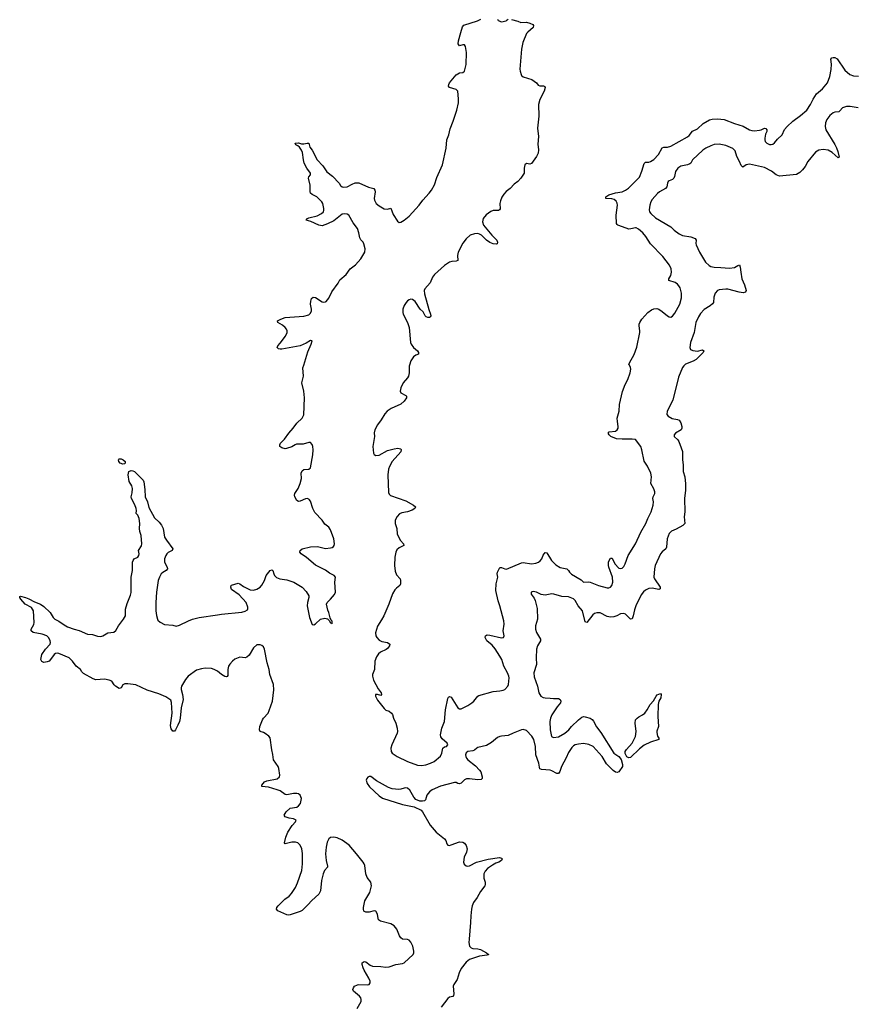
# Model space of a CAD drawing. Header units: inches. Extents: x 1839294 to 1929364, y 762242 to 909984.
# Tile 45 of 76: x 1887641 to 1897613, y 832375 to 844122. Entities that reach past the tile are written whole.
import ezdxf

# ---------------------------------------------------------------- set-up
doc = ezdxf.new("R2010")
doc.units = ezdxf.units.IN
doc.header["$MEASUREMENT"] = 0
for name, color, linetype in [('B8883', 7, 'Continuous'), ('B8893', 7, 'Continuous'), ('B8894', 7, 'Continuous')]:
    doc.layers.add(name, color=color, linetype=linetype)

msp = doc.modelspace()

# ---------------------------------------------------------------- linework, layer by layer
at = {"layer": 'B8883', "color": 6, "elevation": 500}
msp.add_lwpolyline([(1888870, 838818), (1888841, 838830), (1888824, 838850), (1888819, 838870), (1888823, 838877), (1888830, 838883), (1888850, 838882), (1888875, 838870), (1888898, 838850), (1888901, 838830), (1888890, 838823)], close=True, dxfattribs=at)
msp.add_lwpolyline([(1890000, 836348), (1889994, 836354), (1889963, 836370), (1889930, 836380), (1889854, 836386), (1889810, 836379), (1889750, 836361), (1889652, 836290), (1889620, 836250), (1889570, 836170), (1889566, 836150), (1889568, 836130), (1889585, 836070), (1889590, 836010), (1889566, 835910), (1889556, 835790), (1889547, 835750), (1889530, 835706), (1889500, 835650), (1889490, 835633), (1889470, 835633), (1889450, 835661), (1889442, 835702), (1889459, 835850), (1889454, 835974), (1889443, 836003), (1889433, 836013), (1889383, 836043), (1889300, 836080), (1889163, 836123), (1889026, 836186), (1888930, 836198), (1888897, 836197), (1888872, 836188), (1888850, 836149), (1888830, 836142), (1888784, 836170), (1888767, 836187), (1888740, 836230), (1888710, 836244), (1888654, 836254), (1888550, 836247), (1888516, 836256), (1888403, 836323), (1888383, 836343), (1888365, 836370), (1888315, 836410), (1888270, 836468), (1888230, 836510), (1888110, 836559), (1888090, 836563), (1888070, 836561), (1888051, 836550), (1888010, 836490), (1887992, 836470), (1887970, 836459), (1887930, 836454), (1887905, 836465), (1887892, 836490), (1887907, 836550), (1887947, 836610), (1888004, 836670), (1888009, 836690), (1888006, 836710), (1887988, 836748), (1887963, 836770), (1887910, 836790), (1887802, 836810), (1887779, 836830), (1887777, 836850), (1887810, 836906), (1887815, 836930), (1887804, 837070), (1887780, 837110), (1887707, 837150), (1887655, 837210), (1887641, 837230), (1887641, 837239), (1887650, 837246), (1887711, 837230), (1887750, 837214), (1887818, 837178), (1887890, 837150), (1887930, 837122), (1888004, 837050), (1888041, 836990), (1888062, 836970), (1888110, 836946), (1888170, 836901), (1888210, 836878), (1888290, 836850), (1888350, 836836), (1888450, 836791), (1888510, 836787), (1888568, 836768), (1888610, 836765), (1888635, 836770), (1888694, 836806), (1888764, 836816), (1888787, 836833), (1888821, 836890), (1888881, 836970), (1888902, 837010), (1888904, 837090), (1888924, 837156), (1888965, 837255), (1888973, 837287), (1888970, 837470), (1888986, 837550), (1888989, 837651), (1888994, 837670), (1889008, 837690), (1889050, 837709), (1889064, 837730), (1889067, 837750), (1889060, 837790), (1889094, 837846), (1889099, 837870), (1889091, 837970), (1889076, 838016), (1889070, 838050), (1889073, 838110), (1889065, 838170), (1889050, 838210), (1889029, 838230), (1889034, 838266), (1889031, 838290), (1889015, 838335), (1888977, 838410), (1888972, 838430), (1888984, 838476), (1888987, 838530), (1888980, 838560), (1888949, 838611), (1888937, 838690), (1888942, 838730), (1888970, 838743), (1888990, 838741), (1889010, 838730), (1889116, 838630), (1889124, 838610), (1889135, 838515), (1889137, 838430), (1889166, 838370), (1889184, 838304), (1889250, 838178), (1889307, 838127), (1889334, 838090), (1889352, 838050), (1889370, 837948), (1889391, 837911), (1889468, 837810), (1889461, 837790), (1889414, 837766), (1889396, 837750), (1889384, 837730), (1889370, 837690), (1889370, 837650), (1889401, 837590), (1889405, 837570), (1889390, 837550), (1889350, 837528), (1889330, 837509), (1889308, 837472), (1889294, 837430), (1889275, 837290), (1889267, 837170), (1889267, 837070), (1889274, 837014), (1889285, 836970), (1889290, 836959), (1889316, 836936), (1889370, 836905), (1889470, 836899), (1889510, 836888), (1889550, 836897), (1889655, 836950), (1889705, 836970), (1889784, 836990), (1890000, 837023)], dxfattribs=at)
at = {"layer": 'B8893', "color": 6, "elevation": 500}
for points in [[(1890000, 837023), (1890049, 837030), (1890290, 837055), (1890333, 837067), (1890358, 837082), (1890365, 837095), (1890365, 837115), (1890345, 837170), (1890259, 837259), (1890170, 837325), (1890160, 837350), (1890164, 837370), (1890170, 837376), (1890250, 837398), (1890270, 837390), (1890310, 837361), (1890390, 837318), (1890430, 837317), (1890470, 837327), (1890510, 837353), (1890530, 837375), (1890561, 837430), (1890583, 837490), (1890630, 837551), (1890650, 837560), (1890661, 837550), (1890672, 837510), (1890683, 837490), (1890707, 837467), (1890747, 837450), (1890830, 837438), (1890912, 837412), (1891012, 837352), (1891060, 837300), (1891091, 837250), (1891093, 837227), (1891074, 837170), (1891073, 837130), (1891100, 836990), (1891130, 836907), (1891150, 836903), (1891170, 836913), (1891230, 836968), (1891283, 836983), (1891314, 836974), (1891335, 836955), (1891350, 836925), (1891362, 836922), (1891370, 836914), (1891370, 836946), (1891358, 836958), (1891346, 836986), (1891332, 837050), (1891319, 837079), (1891302, 837150), (1891310, 837170), (1891351, 837209), (1891397, 837263), (1891411, 837290), (1891403, 837410), (1891410, 837470), (1891395, 837490), (1891338, 837518), (1891290, 837556), (1891170, 837615), (1891065, 837705), (1891000, 837750), (1890984, 837770), (1890989, 837790), (1891011, 837809), (1891110, 837834), (1891195, 837835), (1891290, 837813), (1891350, 837820), (1891370, 837826), (1891384, 837836), (1891394, 837850), (1891398, 837870), (1891390, 837930), (1891350, 838037), (1891330, 838068), (1891284, 838104), (1891250, 838150), (1891162, 838242), (1891139, 838290), (1891110, 838376), (1891096, 838396), (1891090, 838403), (1891070, 838409), (1891050, 838406), (1890990, 838379), (1890970, 838375), (1890950, 838385), (1890925, 838430), (1890921, 838450), (1890926, 838470), (1890963, 838530), (1890988, 838590), (1891003, 838650), (1891002, 838710), (1891010, 838740), (1891030, 838755), (1891090, 838760), (1891110, 838775), (1891139, 838930), (1891144, 838990), (1891139, 839030), (1891130, 839055), (1891110, 839076), (1891090, 839076), (1891023, 839057), (1890944, 839056), (1890929, 839051), (1890890, 839026), (1890825, 839005), (1890810, 839004), (1890770, 839016), (1890746, 839030), (1890744, 839050), (1890755, 839070), (1890803, 839117), (1890851, 839190), (1890904, 839250), (1890949, 839310), (1891012, 839370), (1891033, 839407), (1891039, 839610), (1891030, 839690), (1891007, 839790), (1891027, 839870), (1891021, 839970), (1891030, 840000)], [(1895574, 840000), (1895566, 839994), (1895549, 839971), (1895502, 839858), (1895436, 839584), (1895366, 839450), (1895365, 839410), (1895381, 839390), (1895426, 839366), (1895490, 839353), (1895510, 839345), (1895530, 839313), (1895541, 839270), (1895543, 839250), (1895534, 839230), (1895469, 839191), (1895450, 839170), (1895453, 839150), (1895497, 839110), (1895508, 839090), (1895536, 839016), (1895549, 838969), (1895552, 838872), (1895560, 838810), (1895558, 838730), (1895578, 838670), (1895586, 838586), (1895587, 838510), (1895576, 838410), (1895577, 838250), (1895571, 838190), (1895577, 838110), (1895554, 838086), (1895476, 838044), (1895419, 838021), (1895390, 837990), (1895368, 837930), (1895360, 837830), (1895353, 837810), (1895310, 837775), (1895289, 837751), (1895225, 837610), (1895215, 837570), (1895209, 837470), (1895217, 837450), (1895283, 837350), (1895283, 837330), (1895270, 837323), (1895190, 837339), (1895150, 837336), (1895110, 837316), (1895085, 837295), (1895059, 837261), (1894993, 837130), (1894978, 837082), (1894964, 837010), (1894950, 836975), (1894930, 836969), (1894870, 837030), (1894850, 837036), (1894810, 837032), (1894767, 837010), (1894730, 836997), (1894690, 836993), (1894650, 837003), (1894570, 837044), (1894530, 837047), (1894502, 837038), (1894479, 837021), (1894410, 836929), (1894390, 836937), (1894357, 837070), (1894307, 837130), (1894271, 837191), (1894250, 837211), (1894190, 837235), (1894110, 837242), (1894017, 837270), (1893990, 837271), (1893910, 837256), (1893866, 837266), (1893810, 837292), (1893790, 837297), (1893770, 837298), (1893746, 837290), (1893744, 837270), (1893780, 837220), (1893794, 837194), (1893817, 837097), (1893819, 836970), (1893795, 836890), (1893796, 836850), (1893809, 836809), (1893857, 836730), (1893858, 836710), (1893822, 836650), (1893807, 836610), (1893804, 836510), (1893807, 836430), (1893778, 836330), (1893781, 836281), (1893820, 836170), (1893836, 836090), (1893861, 836050), (1893890, 836035), (1893910, 836031), (1893970, 836029), (1894010, 836022), (1894070, 836023), (1894092, 836010), (1894100, 835990), (1894093, 835970), (1894056, 835924), (1893993, 835830), (1893974, 835790), (1893968, 835750), (1893971, 835650), (1893989, 835569), (1894010, 835557), (1894070, 835565), (1894145, 835610), (1894194, 835650), (1894227, 835690), (1894308, 835770), (1894350, 835802), (1894370, 835809), (1894390, 835806), (1894450, 835787), (1894473, 835773), (1894490, 835753), (1894525, 835685), (1894576, 835616), (1894733, 835373), (1894754, 835354), (1894792, 835332), (1894817, 835297), (1894836, 835236), (1894835, 835210), (1894790, 835147), (1894770, 835140), (1894750, 835145), (1894724, 835164), (1894664, 835224), (1894645, 835245), (1894591, 835330), (1894484, 835450), (1894434, 835474), (1894370, 835485), (1894310, 835479), (1894271, 835469), (1894250, 835458), (1894230, 835439), (1894190, 835377), (1894164, 835316), (1894107, 835213), (1894088, 835152), (1894070, 835129), (1894050, 835128), (1893990, 835162), (1893970, 835169), (1893870, 835178), (1893850, 835185), (1893843, 835203), (1893838, 835250), (1893802, 835350), (1893796, 835450), (1893775, 835535), (1893752, 835572), (1893690, 835643), (1893650, 835652), (1893629, 835649), (1893530, 835611), (1893470, 835581), (1893390, 835574), (1893370, 835568), (1893344, 835556), (1893270, 835499), (1893210, 835461), (1893110, 835438), (1893095, 835430), (1893070, 835405), (1893050, 835399), (1892990, 835392), (1892970, 835375), (1892963, 835350), (1892966, 835330), (1892973, 835310), (1892988, 835290), (1893079, 835219), (1893130, 835170), (1893145, 835150), (1893161, 835090), (1893161, 835070), (1893150, 835056), (1893109, 835051), (1893010, 835066), (1892974, 835066), (1892950, 835054), (1892910, 835015), (1892890, 835006), (1892870, 835010), (1892850, 835021), (1892830, 835023), (1892664, 834976), (1892565, 834935), (1892531, 834910), (1892501, 834870), (1892484, 834816), (1892470, 834803), (1892450, 834797), (1892418, 834798), (1892370, 834818), (1892346, 834846), (1892298, 834930), (1892270, 834953), (1892250, 834957), (1892230, 834955), (1892190, 834940), (1892164, 834936), (1892085, 834945), (1892042, 834962), (1891899, 835039), (1891830, 835091), (1891810, 835092), (1891795, 835085), (1891782, 835070), (1891776, 835050), (1891787, 835010), (1891814, 834970), (1891930, 834862), (1891970, 834836), (1892210, 834760), (1892350, 834729), (1892432, 834690), (1892450, 834670), (1892541, 834510), (1892610, 834427), (1892710, 834349), (1892725, 834330), (1892737, 834290), (1892750, 834272), (1892770, 834270), (1892790, 834276), (1892890, 834312), (1892930, 834310), (1892950, 834297), (1892971, 834270), (1892983, 834230), (1892973, 834190), (1892947, 834130), (1892936, 834070), (1892945, 834045), (1892968, 834028), (1892990, 834024), (1893010, 834027), (1893091, 834069), (1893230, 834107), (1893366, 834126), (1893390, 834120), (1893399, 834110), (1893392, 834090), (1893360, 834070), (1893323, 834057), (1893284, 834036), (1893225, 833995), (1893197, 833963), (1893181, 833930), (1893179, 833910), (1893181, 833881), (1893195, 833830), (1893196, 833804), (1893190, 833790), (1893140, 833720), (1893102, 833650), (1893058, 833590), (1893040, 833550), (1893032, 833510), (1893024, 833430), (1893022, 833350), (1893003, 833150), (1893002, 833110), (1893008, 833070), (1893030, 833047), (1893050, 833041), (1893110, 833038), (1893141, 833030), (1893210, 832990), (1893234, 832970), (1893234, 832966), (1893220, 832960), (1893130, 832948), (1893010, 832908), (1892970, 832879), (1892910, 832800), (1892884, 832750), (1892863, 832670), (1892822, 832610), (1892815, 832590), (1892821, 832499), (1892819, 832481), (1892811, 832469), (1892770, 832458), (1892750, 832443), (1892670, 832340)], [(1892293, 840000), (1892290, 839990), (1892288, 839910), (1892279, 839870), (1892270, 839849), (1892217, 839790), (1892190, 839729), (1892182, 839690), (1892190, 839671), (1892250, 839640), (1892259, 839630), (1892257, 839610), (1892230, 839570), (1892190, 839535), (1892075, 839485), (1892028, 839452), (1891999, 839421), (1891956, 839350), (1891910, 839290), (1891878, 839230), (1891873, 839193), (1891876, 839150), (1891857, 839030), (1891865, 838950), (1891870, 838935), (1891890, 838921), (1891930, 838927), (1892030, 838982), (1892110, 839004), (1892154, 839010), (1892184, 839004), (1892195, 838995), (1892190, 838965), (1892088, 838852), (1892053, 838790), (1892042, 838758), (1892033, 838690), (1892042, 838482), (1892050, 838462), (1892066, 838446), (1892250, 838382), (1892339, 838330), (1892363, 838310), (1892357, 838290), (1892323, 838270), (1892270, 838252), (1892200, 838240), (1892173, 838227), (1892144, 838196), (1892123, 838150), (1892123, 838110), (1892140, 838050), (1892146, 837986), (1892187, 837907), (1892221, 837870), (1892225, 837850), (1892170, 837821), (1892142, 837798), (1892129, 837770), (1892119, 837710), (1892112, 837610), (1892121, 837541), (1892138, 837498), (1892182, 837450), (1892186, 837430), (1892184, 837390), (1892177, 837370), (1892139, 837341), (1892119, 837321), (1892089, 837271), (1892047, 837150), (1891985, 837010), (1891959, 836961), (1891910, 836885), (1891887, 836807), (1891890, 836770), (1891902, 836750), (1891930, 836720), (1891963, 836703), (1892032, 836690), (1892060, 836670), (1892055, 836650), (1892030, 836618), (1892013, 836607), (1891945, 836575), (1891923, 836557), (1891900, 836520), (1891878, 836470), (1891874, 836370), (1891853, 836310), (1891850, 836290), (1891863, 836243), (1891920, 836140), (1891955, 836090), (1891960, 836070), (1891950, 836058), (1891910, 836071), (1891888, 836072), (1891887, 836050), (1891910, 836005), (1891990, 835902), (1892010, 835884), (1892052, 835872), (1892079, 835850), (1892091, 835831), (1892100, 835790), (1892128, 835730), (1892147, 835670), (1892151, 835630), (1892146, 835610), (1892082, 835470), (1892069, 835430), (1892073, 835390), (1892086, 835370), (1892144, 835330), (1892270, 835270), (1892390, 835226), (1892438, 835222), (1892489, 835231), (1892545, 835250), (1892588, 835272), (1892664, 835336), (1892679, 835370), (1892691, 835429), (1892710, 835445), (1892736, 835450), (1892752, 835470), (1892741, 835490), (1892682, 835542), (1892667, 835567), (1892662, 835590), (1892680, 835670), (1892710, 835750), (1892721, 835890), (1892750, 836023), (1892760, 836040), (1892770, 836048), (1892790, 836039), (1892870, 835910), (1892890, 835899), (1892910, 835900), (1892990, 835941), (1893035, 835970), (1893059, 835990), (1893108, 836050), (1893122, 836058), (1893290, 836106), (1893370, 836113), (1893410, 836121), (1893430, 836132), (1893465, 836170), (1893473, 836190), (1893480, 836230), (1893481, 836270), (1893478, 836290), (1893464, 836330), (1893418, 836410), (1893394, 836490), (1893372, 836530), (1893315, 836615), (1893278, 836658), (1893217, 836710), (1893197, 836750), (1893200, 836770), (1893210, 836779), (1893219, 836781), (1893250, 836779), (1893390, 836746), (1893415, 836750), (1893424, 836770), (1893411, 836831), (1893421, 836910), (1893418, 836950), (1893370, 837130), (1893350, 837190), (1893322, 837310), (1893329, 837391), (1893349, 837470), (1893341, 837510), (1893343, 837530), (1893370, 837586), (1893390, 837587), (1893429, 837569), (1893450, 837568), (1893630, 837643), (1893650, 837646), (1893750, 837632), (1893802, 837638), (1893831, 837649), (1893854, 837666), (1893872, 837690), (1893890, 837733), (1893910, 837764), (1893930, 837763), (1893986, 837670), (1894038, 837618), (1894090, 837587), (1894170, 837569), (1894192, 837552), (1894204, 837530), (1894225, 837505), (1894340, 837440), (1894370, 837412), (1894430, 837414), (1894450, 837410), (1894550, 837370), (1894650, 837343), (1894670, 837344), (1894690, 837352), (1894706, 837370), (1894720, 837410), (1894715, 837470), (1894670, 837590), (1894667, 837610), (1894668, 837652), (1894690, 837699), (1894710, 837697), (1894743, 837630), (1894790, 837580), (1894810, 837574), (1894830, 837579), (1894850, 837597), (1894868, 837630), (1894903, 837730), (1894990, 837870), (1895053, 838007), (1895113, 838110), (1895136, 838170), (1895175, 838250), (1895200, 838330), (1895203, 838370), (1895197, 838410), (1895201, 838430), (1895219, 838470), (1895220, 838490), (1895210, 838523), (1895173, 838590), (1895179, 838670), (1895172, 838710), (1895135, 838795), (1895095, 838855), (1895067, 838990), (1895053, 839030), (1894990, 839112), (1894950, 839119), (1894830, 839116), (1894763, 839123), (1894697, 839150), (1894675, 839170), (1894664, 839190), (1894676, 839204), (1894750, 839213), (1894772, 839228), (1894783, 839250), (1894785, 839270), (1894774, 839330), (1894771, 839370), (1894794, 839450), (1894801, 839530), (1894834, 839686), (1894865, 839770), (1894900, 839830), (1894926, 839910), (1894934, 839954), (1894931, 839971), (1894917, 840000)], [(1891670, 832323), (1891715, 832410), (1891717, 832430), (1891711, 832450), (1891697, 832470), (1891623, 832530), (1891618, 832550), (1891624, 832570), (1891638, 832590), (1891673, 832607), (1891690, 832612), (1891794, 832606), (1891810, 832610), (1891824, 832630), (1891823, 832650), (1891808, 832688), (1891750, 832783), (1891738, 832810), (1891730, 832848), (1891730, 832871), (1891750, 832886), (1891770, 832880), (1891822, 832842), (1891850, 832831), (1891950, 832826), (1892010, 832816), (1892050, 832821), (1892130, 832849), (1892210, 832863), (1892230, 832871), (1892336, 832970), (1892345, 832990), (1892346, 833010), (1892333, 833070), (1892310, 833117), (1892290, 833138), (1892270, 833146), (1892210, 833152), (1892190, 833166), (1892172, 833192), (1892141, 833270), (1892110, 833310), (1892070, 833334), (1891948, 833368), (1891924, 833384), (1891917, 833397), (1891910, 833450), (1891890, 833487), (1891870, 833490), (1891810, 833474), (1891790, 833473), (1891770, 833474), (1891747, 833487), (1891742, 833510), (1891743, 833530), (1891760, 833610), (1891821, 833710), (1891839, 833790), (1891830, 833830), (1891788, 833888), (1891770, 833930), (1891760, 834030), (1891753, 834050), (1891738, 834070), (1891661, 834170), (1891573, 834273), (1891490, 834331), (1891430, 834359), (1891390, 834367), (1891350, 834364), (1891330, 834349), (1891311, 834310), (1891297, 834250), (1891292, 834168), (1891298, 834090), (1891316, 834024), (1891313, 834010), (1891279, 833970), (1891262, 833930), (1891242, 833850), (1891231, 833730), (1891211, 833689), (1891127, 833613), (1891080, 833560), (1891010, 833495), (1890990, 833482), (1890930, 833461), (1890870, 833442), (1890850, 833440), (1890830, 833443), (1890721, 833490), (1890704, 833510), (1890710, 833530), (1890724, 833550), (1890806, 833630), (1890856, 833664), (1890884, 833696), (1890932, 833770), (1890956, 833824), (1891007, 833973), (1891016, 834050), (1891014, 834174), (1891008, 834230), (1890990, 834275), (1890962, 834302), (1890931, 834311), (1890890, 834310), (1890810, 834290), (1890803, 834303), (1890819, 834370), (1890841, 834430), (1890891, 834509), (1890934, 834550), (1890939, 834570), (1890910, 834588), (1890855, 834595), (1890810, 834610), (1890799, 834630), (1890822, 834670), (1890867, 834713), (1890950, 834728), (1890970, 834743), (1890991, 834770), (1891002, 834810), (1891003, 834830), (1890990, 834870), (1890970, 834884), (1890948, 834890), (1890910, 834891), (1890830, 834874), (1890810, 834879), (1890750, 834920), (1890715, 834935), (1890610, 834964), (1890532, 834972), (1890530, 834990), (1890562, 835030), (1890590, 835042), (1890714, 835066), (1890740, 835090), (1890744, 835110), (1890732, 835188), (1890724, 835210), (1890669, 835290), (1890663, 835357), (1890651, 835410), (1890632, 835552), (1890615, 835575), (1890570, 835607), (1890550, 835619), (1890511, 835631), (1890503, 835650), (1890505, 835690), (1890538, 835770), (1890550, 835790), (1890605, 835850), (1890620, 835880), (1890656, 835990), (1890675, 836125), (1890669, 836190), (1890625, 836310), (1890617, 836370), (1890593, 836450), (1890561, 836610), (1890550, 836640), (1890530, 836656), (1890510, 836665), (1890470, 836663), (1890430, 836628), (1890378, 836542), (1890350, 836516), (1890330, 836510), (1890270, 836517), (1890210, 836491), (1890180, 836470), (1890147, 836433), (1890132, 836410), (1890125, 836370), (1890124, 836296), (1890116, 836284), (1890110, 836282), (1890090, 836287), (1890050, 836308), (1890000, 836348)]]:
    msp.add_lwpolyline(points, dxfattribs=at)
msp.add_lwpolyline([(1894910, 835314), (1894886, 835326), (1894867, 835367), (1894867, 835390), (1894884, 835416), (1894950, 835490), (1894989, 835570), (1894998, 835630), (1894987, 835730), (1894992, 835768), (1895010, 835790), (1895030, 835805), (1895073, 835827), (1895103, 835850), (1895131, 835889), (1895164, 835950), (1895206, 835994), (1895237, 836050), (1895250, 836066), (1895290, 836081), (1895297, 836070), (1895293, 836033), (1895270, 835990), (1895259, 835950), (1895257, 835810), (1895263, 835690), (1895245, 835635), (1895243, 835617), (1895254, 835574), (1895268, 835550), (1895267, 835533), (1895170, 835502), (1895094, 835466), (1895039, 835421), (1894930, 835320)], close=True, dxfattribs=at)
at = {"layer": 'B8894', "color": 6, "elevation": 500}
for points in [[(1891030, 840000), (1891080, 840160), (1891120, 840250), (1891131, 840290), (1891110, 840294), (1891059, 840261), (1890989, 840231), (1890770, 840192), (1890750, 840190), (1890730, 840194), (1890712, 840210), (1890720, 840230), (1890750, 840261), (1890813, 840347), (1890832, 840390), (1890832, 840410), (1890826, 840430), (1890811, 840451), (1890778, 840478), (1890721, 840510), (1890718, 840530), (1890756, 840550), (1890810, 840570), (1891030, 840586), (1891090, 840602), (1891110, 840620), (1891122, 840650), (1891123, 840670), (1891113, 840730), (1891115, 840765), (1891125, 840795), (1891145, 840810), (1891170, 840806), (1891250, 840758), (1891268, 840752), (1891290, 840756), (1891298, 840762), (1891330, 840799), (1891366, 840874), (1891442, 840978), (1891463, 841017), (1891536, 841084), (1891584, 841150), (1891650, 841197), (1891713, 841270), (1891759, 841350), (1891763, 841390), (1891748, 841450), (1891738, 841470), (1891714, 841494), (1891700, 841520), (1891690, 841578), (1891672, 841630), (1891619, 841699), (1891570, 841790), (1891550, 841803), (1891513, 841807), (1891490, 841802), (1891390, 841722), (1891315, 841685), (1891250, 841661), (1891210, 841669), (1891115, 841715), (1891061, 841730), (1891075, 841750), (1891090, 841757), (1891190, 841783), (1891244, 841810), (1891265, 841830), (1891272, 841850), (1891270, 841870), (1891260, 841930), (1891246, 841950), (1891186, 842010), (1891130, 842038), (1891113, 842053), (1891108, 842070), (1891109, 842150), (1891088, 842230), (1891093, 842247), (1891111, 842270), (1891111, 842290), (1891067, 842350), (1891034, 842410), (1891026, 842450), (1891017, 842537), (1891006, 842566), (1890981, 842601), (1890959, 842619), (1890935, 842630), (1890928, 842650), (1890967, 842653), (1891003, 842643), (1891030, 842640), (1891070, 842650), (1891090, 842650), (1891103, 842603), (1891130, 842566), (1891190, 842452), (1891259, 842379), (1891308, 842308), (1891374, 842254), (1891452, 842170), (1891470, 842145), (1891490, 842130), (1891510, 842125), (1891550, 842129), (1891610, 842162), (1891646, 842174), (1891670, 842177), (1891690, 842175), (1891803, 842123), (1891868, 842108), (1891878, 842090), (1891882, 842070), (1891872, 841990), (1891876, 841970), (1891896, 841930), (1891930, 841900), (1891990, 841865), (1892030, 841861), (1892072, 841872), (1892099, 841799), (1892150, 841718), (1892170, 841704), (1892190, 841707), (1892230, 841730), (1892290, 841777), (1892410, 841911), (1892451, 841970), (1892528, 842052), (1892554, 842090), (1892590, 842152), (1892620, 842240), (1892686, 842390), (1892730, 842590), (1892739, 842690), (1892762, 842750), (1892780, 842820), (1892815, 842910), (1892856, 843044), (1892876, 843130), (1892878, 843178), (1892871, 843271), (1892849, 843289), (1892772, 843312), (1892759, 843330), (1892761, 843350), (1892770, 843371), (1892850, 843465), (1892890, 843487), (1892930, 843494), (1892950, 843508), (1892971, 843589), (1892973, 843733), (1892963, 843803), (1892950, 843822), (1892930, 843822), (1892890, 843812), (1892873, 843833), (1892876, 843870), (1892904, 843970), (1892924, 844036), (1892941, 844059), (1893106, 844110), (1893146, 844130)], [(1893510, 844125), (1893586, 844106), (1893622, 844090), (1893690, 844092), (1893730, 844083), (1893765, 844065), (1893773, 844053), (1893768, 844030), (1893705, 843975), (1893690, 843957), (1893646, 843850), (1893631, 843770), (1893610, 843534), (1893612, 843508), (1893624, 843470), (1893630, 843458), (1893650, 843442), (1893751, 843410), (1893810, 843371), (1893830, 843341), (1893850, 843335), (1893894, 843334), (1893907, 843327), (1893912, 843312), (1893902, 843270), (1893850, 843170), (1893833, 843110), (1893837, 842970), (1893821, 842830), (1893832, 842730), (1893824, 842636), (1893833, 842570), (1893829, 842530), (1893810, 842492), (1893750, 842406), (1893730, 842399), (1893690, 842407), (1893670, 842390), (1893660, 842350), (1893660, 842290), (1893620, 842230), (1893584, 842190), (1893541, 842159), (1893493, 842110), (1893447, 842073), (1893419, 842041), (1893396, 842004), (1893377, 841963), (1893371, 841930), (1893373, 841867), (1893367, 841853), (1893354, 841846), (1893290, 841844), (1893265, 841835), (1893207, 841793), (1893174, 841750), (1893163, 841710), (1893178, 841670), (1893274, 841550), (1893336, 841490), (1893344, 841470), (1893338, 841450), (1893330, 841446), (1893293, 841447), (1893250, 841463), (1893210, 841490), (1893153, 841553), (1893130, 841565), (1893110, 841570), (1893070, 841569), (1893017, 841550), (1892970, 841509), (1892930, 841457), (1892874, 841350), (1892866, 841310), (1892870, 841250), (1892850, 841240), (1892798, 841238), (1892770, 841230), (1892710, 841190), (1892590, 841083), (1892568, 841050), (1892538, 840982), (1892474, 840910), (1892468, 840890), (1892472, 840850), (1892523, 840663), (1892545, 840610), (1892548, 840590), (1892541, 840579), (1892530, 840570), (1892510, 840570), (1892490, 840576), (1892479, 840590), (1892457, 840637), (1892422, 840670), (1892360, 840760), (1892330, 840785), (1892310, 840786), (1892290, 840780), (1892270, 840768), (1892252, 840750), (1892230, 840711), (1892215, 840670), (1892212, 840630), (1892218, 840610), (1892268, 840510), (1892288, 840450), (1892306, 840270), (1892314, 840250), (1892341, 840210), (1892387, 840170), (1892400, 840150), (1892402, 840130), (1892370, 840118), (1892341, 840099), (1892308, 840052), (1892293, 840000)], [(1893345, 844125), (1893357, 844117), (1893358, 844110), (1893390, 844096), (1893448, 844110), (1893458, 844122), (1893470, 844127)], [(1894917, 840000), (1894912, 840010), (1894917, 840030), (1894973, 840127), (1895004, 840216), (1895041, 840390), (1895043, 840410), (1895034, 840470), (1895034, 840490), (1895041, 840510), (1895066, 840550), (1895138, 840630), (1895180, 840660), (1895210, 840674), (1895245, 840675), (1895270, 840667), (1895310, 840641), (1895370, 840588), (1895390, 840576), (1895410, 840574), (1895430, 840584), (1895459, 840621), (1895518, 840730), (1895538, 840802), (1895540, 840860), (1895522, 840922), (1895508, 840948), (1895490, 840968), (1895465, 840985), (1895386, 841010), (1895388, 841030), (1895410, 841072), (1895420, 841110), (1895414, 841150), (1895394, 841194), (1895318, 841298), (1895170, 841450), (1895115, 841535), (1895079, 841579), (1895024, 841624), (1894999, 841639), (1894990, 841641), (1894934, 841626), (1894910, 841625), (1894833, 841650), (1894781, 841670), (1894770, 841679), (1894764, 841690), (1894759, 841790), (1894777, 841910), (1894773, 841933), (1894759, 841959), (1894736, 841976), (1894706, 841986), (1894635, 841990), (1894636, 842010), (1894670, 842033), (1894750, 842055), (1894830, 842069), (1894870, 842088), (1894907, 842113), (1895037, 842243), (1895065, 842315), (1895092, 842408), (1895110, 842421), (1895150, 842423), (1895170, 842429), (1895207, 842453), (1895264, 842516), (1895310, 842593), (1895330, 842601), (1895370, 842602), (1895410, 842613), (1895610, 842725), (1895630, 842742), (1895669, 842791), (1895730, 842821), (1895798, 842882), (1895872, 842928), (1895904, 842936), (1895970, 842941), (1896050, 842933), (1896170, 842885), (1896273, 842853), (1896350, 842809), (1896379, 842799), (1896410, 842797), (1896470, 842803), (1896491, 842809), (1896530, 842830), (1896545, 842825), (1896557, 842810), (1896556, 842790), (1896543, 842757), (1896535, 842710), (1896534, 842690), (1896538, 842670), (1896557, 842650), (1896590, 842634), (1896610, 842632), (1896630, 842637), (1896650, 842655), (1896683, 842697), (1896739, 842750), (1896769, 842811), (1896802, 842850), (1896868, 842910), (1896961, 842979), (1897036, 843044), (1897079, 843110), (1897110, 843173), (1897150, 843236), (1897221, 843299), (1897283, 843370), (1897310, 843445), (1897327, 843530), (1897330, 843590), (1897322, 843650), (1897334, 843666), (1897350, 843672), (1897367, 843670), (1897395, 843655), (1897490, 843520), (1897546, 843470), (1897590, 843453), (1897650, 843449)], [(1897649, 843071), (1897550, 843088), (1897510, 843087), (1897462, 843070), (1897430, 843034), (1897415, 843025), (1897370, 843019), (1897349, 843011), (1897310, 842979), (1897275, 842930), (1897257, 842890), (1897252, 842850), (1897263, 842810), (1897370, 842635), (1897390, 842595), (1897405, 842550), (1897419, 842481), (1897410, 842474), (1897337, 842537), (1897290, 842564), (1897230, 842573), (1897176, 842564), (1897140, 842540), (1897048, 842432), (1897013, 842370), (1896984, 842330), (1896950, 842299), (1896910, 842276), (1896710, 842257), (1896670, 842273), (1896614, 842314), (1896530, 842360), (1896350, 842398), (1896310, 842390), (1896270, 842362), (1896250, 842381), (1896232, 842430), (1896201, 842490), (1896178, 842558), (1896150, 842587), (1896070, 842620), (1895990, 842636), (1895930, 842632), (1895890, 842617), (1895829, 842591), (1895793, 842567), (1895670, 842450), (1895649, 842411), (1895639, 842401), (1895611, 842390), (1895530, 842375), (1895495, 842350), (1895468, 842310), (1895456, 842250), (1895448, 842232), (1895430, 842217), (1895390, 842200), (1895380, 842190), (1895370, 842170), (1895362, 842130), (1895350, 842110), (1895275, 842070), (1895252, 842050), (1895190, 841979), (1895174, 841950), (1895161, 841910), (1895152, 841852), (1895157, 841830), (1895173, 841810), (1895230, 841759), (1895410, 841652), (1895450, 841613), (1895510, 841566), (1895550, 841547), (1895650, 841532), (1895703, 841510), (1895713, 841490), (1895711, 841451), (1895716, 841436), (1895755, 841350), (1895826, 841230), (1895869, 841190), (1895890, 841179), (1895930, 841168), (1896010, 841166), (1896110, 841156), (1896170, 841166), (1896210, 841191), (1896230, 841196), (1896240, 841170), (1896246, 841110), (1896260, 841030), (1896290, 840959), (1896312, 840890), (1896303, 840870), (1896275, 840865), (1896229, 840871), (1896090, 840906), (1896070, 840909), (1895990, 840901), (1895969, 840890), (1895942, 840858), (1895925, 840810), (1895920, 840750), (1895908, 840732), (1895882, 840710), (1895810, 840666), (1895765, 840615), (1895742, 840578), (1895710, 840510), (1895690, 840390), (1895648, 840270), (1895638, 840210), (1895647, 840187), (1895674, 840174), (1895731, 840169), (1895790, 840182), (1895806, 840170), (1895797, 840150), (1895714, 840070), (1895680, 840050), (1895588, 840012), (1895574, 840000)]]:
    msp.add_lwpolyline(points, dxfattribs=at)

doc.saveas('drawing.dxf')
